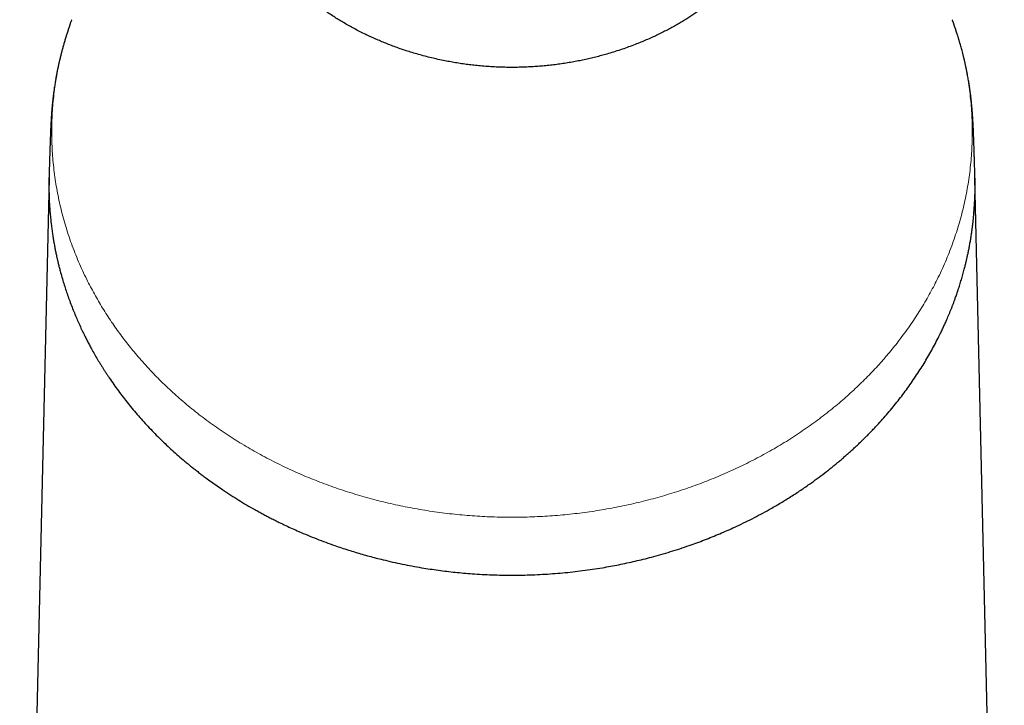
# Model space of a CAD drawing. Header units: millimetres. Extents: x 8 to 882, y 12 to 770.
# Tile 51 of 60: x 430 to 484, y 708 to 745. Entities that reach past the tile are written whole.
import ezdxf

# ---------------------------------------------------------------- set-up
doc = ezdxf.new("R2010")
doc.units = ezdxf.units.MM

msp = doc.modelspace()

# ---------------------------------------------------------------- linework, layer by layer
at = {"color": 7, "linetype": 'Continuous', "lineweight": 30}
for p, q in [((431.937, 736.306), (430.35, 666.929)), ((483.65, 666.929), (482.063, 736.306))]:
    msp.add_line(p, q, dxfattribs=at)
for points, knots in [([(457, 746.792), (456.875, 746.792), (456.625, 746.793), (456.25, 746.798), (455.876, 746.807), (455.503, 746.819), (455.13, 746.835), (454.757, 746.854), (454.385, 746.876), (454.015, 746.902), (453.649, 746.931), (453.288, 746.963), (452.932, 746.998), (452.581, 747.035), (452.235, 747.075), (451.893, 747.117), (451.556, 747.162), (451.222, 747.209), (450.893, 747.258), (450.571, 747.309), (450.254, 747.361), (449.959, 747.413), (449.683, 747.462), (449.395, 747.516), (449.082, 747.577), (448.749, 747.644), (448.426, 747.712), (448.113, 747.779), (447.81, 747.846), (447.544, 747.906), (447.312, 747.959), (447.107, 748.006), (446.904, 748.053), (446.701, 748.1), (446.505, 748.145), (446.315, 748.188), (446.133, 748.229), (445.959, 748.267), (445.794, 748.302), (445.636, 748.333), (445.487, 748.361), (445.348, 748.384), (445.218, 748.404), (445.104, 748.417), (445.004, 748.427), (444.916, 748.432), (444.829, 748.434), (444.744, 748.432), (444.664, 748.424), (444.592, 748.411), (444.53, 748.392), (444.472, 748.366), (444.422, 748.33), (444.381, 748.284), (444.354, 748.228), (444.341, 748.169), (444.34, 748.107), (444.346, 748.045), (444.361, 747.977), (444.385, 747.902), (444.417, 747.823), (444.458, 747.738), (444.507, 747.648), (444.565, 747.553), (444.631, 747.453), (444.705, 747.349), (444.787, 747.243), (444.877, 747.131), (444.976, 747.015), (445.086, 746.892), (445.205, 746.765), (445.335, 746.634), (445.472, 746.499), (445.619, 746.362), (445.774, 746.222), (445.939, 746.08), (446.112, 745.936), (446.292, 745.792), (446.48, 745.648), (446.684, 745.496), (446.909, 745.336), (447.154, 745.169), (447.404, 745.006), (447.657, 744.847), (447.913, 744.694), (448.18, 744.541), (448.457, 744.39), (448.744, 744.239), (449.024, 744.1), (449.295, 743.971), (449.554, 743.853), (449.819, 743.738), (450.098, 743.622), (450.393, 743.505), (450.704, 743.389), (451.022, 743.277), (451.346, 743.17), (451.679, 743.067), (452.02, 742.969), (452.368, 742.875), (452.723, 742.788), (453.084, 742.706), (453.435, 742.635), (453.775, 742.572), (454.105, 742.517), (454.438, 742.468), (454.773, 742.425), (455.122, 742.386), (455.484, 742.353), (455.858, 742.326), (456.234, 742.307), (456.599, 742.296), (456.954, 742.292), (457.296, 742.294), (457.639, 742.303), (457.98, 742.318), (458.321, 742.338), (458.659, 742.365), (458.998, 742.399), (459.336, 742.438), (459.673, 742.484), (460.008, 742.535), (460.339, 742.592), (460.664, 742.654), (460.985, 742.721), (461.3, 742.793), (461.61, 742.87), (461.916, 742.951), (462.244, 743.044), (462.592, 743.15), (462.958, 743.27), (463.315, 743.396), (463.653, 743.523), (463.971, 743.65), (464.271, 743.776), (464.564, 743.906), (464.849, 744.038), (465.127, 744.174), (465.398, 744.313), (465.662, 744.454), (465.919, 744.597), (466.167, 744.741), (466.405, 744.885), (466.632, 745.029), (466.851, 745.172), (467.065, 745.318), (467.272, 745.465), (467.471, 745.611), (467.663, 745.757), (467.846, 745.903), (468.022, 746.047), (468.189, 746.191), (468.347, 746.331), (468.495, 746.469), (468.641, 746.61), (468.785, 746.755), (468.924, 746.903), (469.048, 747.042), (469.158, 747.174), (469.256, 747.298), (469.344, 747.417), (469.422, 747.532), (469.489, 747.641), (469.542, 747.739), (469.583, 747.825), (469.614, 747.901), (469.637, 747.972), (469.654, 748.043), (469.661, 748.111), (469.658, 748.173), (469.645, 748.227), (469.624, 748.273), (469.594, 748.313), (469.554, 748.349), (469.501, 748.38), (469.434, 748.404), (469.355, 748.421), (469.263, 748.432), (469.158, 748.434), (469.047, 748.431), (468.934, 748.421), (468.819, 748.408), (468.694, 748.391), (468.559, 748.369), (468.415, 748.343), (468.263, 748.313), (468.101, 748.28), (467.93, 748.243), (467.751, 748.203), (467.564, 748.161), (467.37, 748.116), (467.17, 748.07), (466.963, 748.022), (466.75, 747.973), (466.525, 747.922), (466.289, 747.868), (466.039, 747.812), (465.782, 747.756), (465.516, 747.699), (465.243, 747.643), (464.957, 747.585), (464.658, 747.526), (464.345, 747.467), (464.037, 747.412), (463.735, 747.36), (463.441, 747.311), (463.136, 747.263), (462.819, 747.215), (462.49, 747.168), (462.156, 747.124), (461.816, 747.081), (461.471, 747.041), (461.115, 747.002), (460.748, 746.966), (460.368, 746.932), (460.003, 746.903), (459.652, 746.879), (459.317, 746.858), (458.963, 746.839), (458.588, 746.822), (458.192, 746.809), (457.796, 746.799), (457.398, 746.793), (457.133, 746.792), (457, 746.792)], [0, 0, 0, 0, 0.00438, 0.008763, 0.013147, 0.017531, 0.02191, 0.02636, 0.030813, 0.035268, 0.039721, 0.044171, 0.048586, 0.053004, 0.057424, 0.061843, 0.066258, 0.070735, 0.075216, 0.079698, 0.084178, 0.088656, 0.092527, 0.096399, 0.101716, 0.107034, 0.112351, 0.117718, 0.123087, 0.128455, 0.132411, 0.136366, 0.140615, 0.144863, 0.149242, 0.153621, 0.158001, 0.162379, 0.166804, 0.171231, 0.175658, 0.180083, 0.184436, 0.188789, 0.192449, 0.196108, 0.199768, 0.204122, 0.208478, 0.212836, 0.217192, 0.221546, 0.226898, 0.232253, 0.237608, 0.242959, 0.247177, 0.251394, 0.25574, 0.260087, 0.264435, 0.268781, 0.273172, 0.277564, 0.281956, 0.286347, 0.290663, 0.294979, 0.299459, 0.303939, 0.308552, 0.313166, 0.317781, 0.322394, 0.327048, 0.331705, 0.336361, 0.341016, 0.34559, 0.350163, 0.355446, 0.36073, 0.366012, 0.370914, 0.375816, 0.380718, 0.385699, 0.390681, 0.395662, 0.399786, 0.40391, 0.408035, 0.412159, 0.416672, 0.421188, 0.425706, 0.430222, 0.434734, 0.439315, 0.4439, 0.448486, 0.453071, 0.457651, 0.461683, 0.465718, 0.469754, 0.473789, 0.477821, 0.482228, 0.486639, 0.491049, 0.495456, 0.499459, 0.503462, 0.507459, 0.51146, 0.515462, 0.519463, 0.523461, 0.527523, 0.531588, 0.535655, 0.539721, 0.543783, 0.547794, 0.551808, 0.555823, 0.559837, 0.563848, 0.568925, 0.574005, 0.579085, 0.584162, 0.588752, 0.593346, 0.59794, 0.602534, 0.607125, 0.611768, 0.616413, 0.621059, 0.625704, 0.630347, 0.634846, 0.639345, 0.643978, 0.648612, 0.653246, 0.657878, 0.662553, 0.667229, 0.671904, 0.676579, 0.681172, 0.685765, 0.691075, 0.696387, 0.701697, 0.706626, 0.711556, 0.716485, 0.721497, 0.72651, 0.731522, 0.735673, 0.739825, 0.743978, 0.748128, 0.753049, 0.75797, 0.762341, 0.766714, 0.771087, 0.775458, 0.780441, 0.785425, 0.790407, 0.79553, 0.800654, 0.805777, 0.809998, 0.814219, 0.818569, 0.822921, 0.827273, 0.831624, 0.836021, 0.840419, 0.844818, 0.849215, 0.853539, 0.857864, 0.862117, 0.866371, 0.870625, 0.875113, 0.879606, 0.8841, 0.888594, 0.893087, 0.897575, 0.902318, 0.907061, 0.911804, 0.915967, 0.920132, 0.924296, 0.928699, 0.933106, 0.937515, 0.941925, 0.946332, 0.950735, 0.9554, 0.960066, 0.964731, 0.968739, 0.972748, 0.976756, 0.981402, 0.986052, 0.990704, 0.995354, 1, 1, 1, 1]), ([(433.167, 744.872), (433.162, 744.86), (433.096, 744.685), (433.03, 744.494), (432.974, 744.315), (432.969, 744.301)], [0, 0, 0, 0, 0.063137, 0.9255616, 1, 1, 1, 1]), ([(481.031, 744.301), (481.027, 744.313), (480.971, 744.491), (480.905, 744.682), (480.838, 744.859), (480.833, 744.872)], [0, 0, 0, 0, 0.064834, 0.929333, 1, 1, 1, 1]), ([(432.968, 744.3), (432.967, 744.298), (432.966, 744.294), (432.962, 744.282), (432.957, 744.266), (432.95, 744.245), (432.941, 744.219), (432.931, 744.188), (432.919, 744.15), (432.905, 744.107), (432.89, 744.06), (432.875, 744.012), (432.859, 743.962), (432.844, 743.912), (432.827, 743.859), (432.811, 743.804), (432.794, 743.747), (432.777, 743.69), (432.748, 743.59), (432.706, 743.444), (432.652, 743.249), (432.611, 743.095), (432.584, 742.986), (432.569, 742.929), (432.558, 742.882), (432.549, 742.846), (432.542, 742.819), (432.537, 742.798), (432.531, 742.77), (432.521, 742.729), (432.508, 742.674), (432.493, 742.609), (432.476, 742.534), (432.457, 742.449), (432.436, 742.354), (432.416, 742.258), (432.396, 742.162), (432.377, 742.067), (432.358, 741.97), (432.34, 741.874), (432.321, 741.772), (432.302, 741.665), (432.283, 741.552), (432.263, 741.434), (432.244, 741.311), (432.225, 741.185), (432.208, 741.067), (432.194, 740.965), (432.183, 740.878), (432.173, 740.804), (432.165, 740.733), (432.156, 740.665), (432.149, 740.604), (432.143, 740.546), (432.137, 740.492), (432.13, 740.431), (432.123, 740.366), (432.117, 740.298), (432.11, 740.23), (432.104, 740.165), (432.099, 740.105), (432.094, 740.049), (432.089, 739.994), (432.085, 739.939), (432.08, 739.882), (432.076, 739.821), (432.071, 739.757), (432.067, 739.701), (432.064, 739.655), (432.062, 739.62), (432.059, 739.584), (432.057, 739.55), (432.055, 739.515), (432.053, 739.476), (432.05, 739.428), (432.047, 739.378), (432.044, 739.331), (432.042, 739.291), (432.04, 739.249), (432.037, 739.201), (432.034, 739.13), (432.03, 739.049), (432.026, 738.959), (432.022, 738.874), (432.018, 738.782), (432.014, 738.689), (432.011, 738.6), (432.008, 738.531), (432.006, 738.478), (432.005, 738.439), (432.004, 738.404), (432.003, 738.374), (432.002, 738.345), (432, 738.31), (431.999, 738.27), (431.997, 738.222), (431.996, 738.172), (431.994, 738.122), (431.992, 738.075), (431.99, 738.014), (431.988, 737.936), (431.985, 737.839), (431.981, 737.74), (431.978, 737.643), (431.975, 737.551), (431.973, 737.478), (431.971, 737.421), (431.97, 737.374), (431.968, 737.32), (431.966, 737.257), (431.964, 737.186), (431.961, 737.1), (431.958, 736.998), (431.954, 736.88), (431.95, 736.749), (431.946, 736.607), (431.942, 736.508), (431.941, 736.456)], [0, 0, 0, 0, 0.010738, 0.020171, 0.02835, 0.035353, 0.04131, 0.046429, 0.051037, 0.055572, 0.060492, 0.066161, 0.071804, 0.078272, 0.085629, 0.093522, 0.101395, 0.109245, 0.117073, 0.142604, 0.167979, 0.193263, 0.201597, 0.208835, 0.214846, 0.219618, 0.223152, 0.225941, 0.229148, 0.236047, 0.244442, 0.254322, 0.265692, 0.278555, 0.292916, 0.308765, 0.322233, 0.336619, 0.351533, 0.365997, 0.379966, 0.397511, 0.414212, 0.430072, 0.449994, 0.46841, 0.485319, 0.500851, 0.512005, 0.522439, 0.532153, 0.541487, 0.550919, 0.55724, 0.564735, 0.573087, 0.581707, 0.59059, 0.599694, 0.608177, 0.615702, 0.622519, 0.628965, 0.635579, 0.642518, 0.648913, 0.65708, 0.664208, 0.667865, 0.671967, 0.675922, 0.679417, 0.682964, 0.686911, 0.691854, 0.698006, 0.702538, 0.706345, 0.710302, 0.715455, 0.7213, 0.73224, 0.740262, 0.749373, 0.758842, 0.769106, 0.778721, 0.786813, 0.791046, 0.795445, 0.799388, 0.802041, 0.804796, 0.808548, 0.81316, 0.817551, 0.823556, 0.828678, 0.833427, 0.838213, 0.847658, 0.857868, 0.868128, 0.878298, 0.887808, 0.896592, 0.900745, 0.905477, 0.911068, 0.917519, 0.924831, 0.933002, 0.943937, 0.956104, 0.969503, 0.984135, 1, 1, 1, 1]), ([(482.059, 736.456), (482.057, 736.512), (482.054, 736.617), (482.049, 736.766), (482.045, 736.899), (482.041, 737.016), (482.038, 737.118), (482.036, 737.203), (482.034, 737.27), (482.032, 737.322), (482.031, 737.363), (482.029, 737.4), (482.028, 737.437), (482.027, 737.474), (482.026, 737.519), (482.024, 737.575), (482.022, 737.648), (482.019, 737.732), (482.016, 737.824), (482.013, 737.917), (482.01, 738.008), (482.007, 738.097), (482.004, 738.181), (482.001, 738.256), (481.999, 738.321), (481.997, 738.385), (481.995, 738.451), (481.992, 738.515), (481.99, 738.578), (481.988, 738.631), (481.986, 738.68), (481.984, 738.721), (481.983, 738.759), (481.981, 738.792), (481.98, 738.825), (481.978, 738.862), (481.977, 738.901), (481.975, 738.938), (481.974, 738.971), (481.972, 739.003), (481.971, 739.039), (481.969, 739.082), (481.966, 739.13), (481.964, 739.179), (481.961, 739.224), (481.959, 739.264), (481.958, 739.298), (481.956, 739.332), (481.953, 739.375), (481.95, 739.425), (481.947, 739.478), (481.945, 739.524), (481.942, 739.564), (481.939, 739.605), (481.936, 739.661), (481.931, 739.735), (481.924, 739.819), (481.918, 739.901), (481.912, 739.976), (481.906, 740.051), (481.9, 740.123), (481.893, 740.197), (481.886, 740.272), (481.878, 740.348), (481.871, 740.421), (481.863, 740.49), (481.857, 740.551), (481.851, 740.603), (481.844, 740.664), (481.835, 740.739), (481.823, 740.834), (481.811, 740.93), (481.797, 741.027), (481.783, 741.127), (481.768, 741.232), (481.751, 741.345), (481.732, 741.464), (481.711, 741.589), (481.688, 741.72), (481.663, 741.858), (481.639, 741.984), (481.617, 742.096), (481.598, 742.19), (481.58, 742.277), (481.563, 742.358), (481.547, 742.433), (481.531, 742.505), (481.515, 742.574), (481.5, 742.639), (481.487, 742.696), (481.477, 742.74), (481.469, 742.772), (481.463, 742.796), (481.458, 742.818), (481.451, 742.846), (481.441, 742.885), (481.429, 742.936), (481.414, 742.997), (481.396, 743.065), (481.362, 743.196), (481.311, 743.385), (481.259, 743.568), (481.222, 743.692), (481.203, 743.759), (481.183, 743.825), (481.164, 743.887), (481.145, 743.948), (481.127, 744.004), (481.111, 744.056), (481.096, 744.104), (481.082, 744.148), (481.069, 744.186), (481.059, 744.218), (481.05, 744.244), (481.043, 744.266), (481.038, 744.282), (481.034, 744.294), (481.033, 744.298), (481.032, 744.3)], [0, 0, 0, 0, 0.016987, 0.032323, 0.046008, 0.058041, 0.068425, 0.077158, 0.084236, 0.089272, 0.093119, 0.096852, 0.100632, 0.104457, 0.108327, 0.114522, 0.12193, 0.130662, 0.140552, 0.150267, 0.159483, 0.168931, 0.178154, 0.185762, 0.192409, 0.198936, 0.205855, 0.213201, 0.219324, 0.225735, 0.229857, 0.234762, 0.238873, 0.241796, 0.245189, 0.249149, 0.253453, 0.2574, 0.260568, 0.263754, 0.267499, 0.271851, 0.276974, 0.28213, 0.286976, 0.29101, 0.294279, 0.297594, 0.301465, 0.307546, 0.313375, 0.3179, 0.322036, 0.326376, 0.331235, 0.340066, 0.350987, 0.359749, 0.368929, 0.377619, 0.38692, 0.395839, 0.405866, 0.415936, 0.425673, 0.435076, 0.443437, 0.45032, 0.456218, 0.46854, 0.481586, 0.495887, 0.509113, 0.523309, 0.538634, 0.555101, 0.572712, 0.591121, 0.610636, 0.631259, 0.652997, 0.667884, 0.681989, 0.695177, 0.707449, 0.718805, 0.729241, 0.74036, 0.750206, 0.758782, 0.766091, 0.770143, 0.773656, 0.77666, 0.780399, 0.785554, 0.791995, 0.799788, 0.808649, 0.817585, 0.849572, 0.881772, 0.890976, 0.90021, 0.909475, 0.918572, 0.926544, 0.933347, 0.93913, 0.94413, 0.948712, 0.953341, 0.958471, 0.964441, 0.971469, 0.979689, 0.989182, 1, 1, 1, 1]), ([(431.941, 736.457), (431.941, 736.445), (431.937, 736.347), (431.934, 736.162), (431.932, 735.97), (431.932, 735.844), (431.932, 735.787), (431.933, 735.73), (431.934, 735.673), (431.934, 735.616), (431.935, 735.559), (431.937, 735.502), (431.94, 735.345), (431.947, 735.153), (431.959, 734.923), (431.969, 734.754), (431.981, 734.582), (431.995, 734.408), (432.01, 734.235), (432.023, 734.107), (432.031, 734.026), (432.035, 733.99), (432.039, 733.954), (432.043, 733.918), (432.047, 733.883), (432.051, 733.847), (432.065, 733.729), (432.09, 733.534), (432.127, 733.273), (432.166, 733.027), (432.205, 732.796), (432.246, 732.572), (432.289, 732.355), (432.324, 732.187), (432.35, 732.067), (432.367, 731.992), (432.383, 731.918), (432.4, 731.844), (432.419, 731.766), (432.448, 731.643), (432.489, 731.479), (432.554, 731.23), (432.635, 730.94), (432.734, 730.609), (432.836, 730.288), (432.943, 729.971), (433.059, 729.649), (433.181, 729.328), (433.307, 729.012), (433.435, 728.709), (433.566, 728.412), (433.701, 728.121), (433.811, 727.892), (433.895, 727.723), (433.95, 727.613), (434.007, 727.504), (434.063, 727.395), (434.12, 727.286), (434.178, 727.179), (434.27, 727.011), (434.397, 726.783), (434.536, 726.544), (434.65, 726.354), (434.736, 726.213), (434.824, 726.071), (434.914, 725.928), (435.007, 725.784), (435.103, 725.638), (435.247, 725.422), (435.443, 725.139), (435.694, 724.791), (435.951, 724.45), (436.217, 724.111), (436.493, 723.774), (436.778, 723.44), (437.069, 723.114), (437.364, 722.795), (437.668, 722.479), (437.979, 722.168), (438.297, 721.863), (438.618, 721.566), (438.942, 721.277), (439.224, 721.036), (439.461, 720.839), (439.65, 720.685), (439.84, 720.533), (440.032, 720.384), (440.225, 720.236), (440.456, 720.063), (440.726, 719.866), (441.037, 719.646), (441.385, 719.408), (441.773, 719.154), (442.201, 718.884), (442.633, 718.624), (442.997, 718.415), (443.29, 718.252), (443.51, 718.133), (443.73, 718.016), (443.951, 717.901), (444.174, 717.789), (444.44, 717.657), (444.749, 717.509), (445.104, 717.345), (445.502, 717.168), (445.942, 716.981), (446.426, 716.786), (446.914, 716.601), (447.363, 716.439), (447.774, 716.3), (448.144, 716.179), (448.516, 716.064), (448.889, 715.954), (449.264, 715.849), (449.64, 715.749), (450.064, 715.643), (450.536, 715.532), (451.059, 715.42), (451.583, 715.317), (452.084, 715.229), (452.561, 715.153), (453.015, 715.088), (453.47, 715.03), (453.926, 714.979), (454.383, 714.935), (454.868, 714.896), (455.38, 714.864), (455.92, 714.839), (456.46, 714.824), (456.82, 714.822), (457, 714.821)], [0, 0, 0, 0, 0.001257, 0.009776, 0.018585, 0.020489, 0.022394, 0.024299, 0.026203, 0.028108, 0.030013, 0.031918, 0.033822, 0.045796, 0.051142, 0.056936, 0.062802, 0.06842, 0.074416, 0.0801, 0.081334, 0.082551, 0.083752, 0.084938, 0.086108, 0.087263, 0.088624, 0.097915, 0.106942, 0.11492, 0.122681, 0.130223, 0.137548, 0.144654, 0.147205, 0.149727, 0.152219, 0.154682, 0.157234, 0.160197, 0.167114, 0.173937, 0.185464, 0.196711, 0.207678, 0.218366, 0.229277, 0.240807, 0.251495, 0.262003, 0.272332, 0.282481, 0.292452, 0.296348, 0.300224, 0.304082, 0.307921, 0.311741, 0.315543, 0.319325, 0.329631, 0.339794, 0.344924, 0.350018, 0.355074, 0.36017, 0.365493, 0.370785, 0.376045, 0.389059, 0.401877, 0.414501, 0.427073, 0.439977, 0.452711, 0.465275, 0.477669, 0.489968, 0.502551, 0.514762, 0.526828, 0.538748, 0.550525, 0.557123, 0.563685, 0.570211, 0.5767, 0.583152, 0.589569, 0.59958, 0.609503, 0.619338, 0.632374, 0.645255, 0.657984, 0.670561, 0.676765, 0.682941, 0.689088, 0.695207, 0.701298, 0.707361, 0.716834, 0.726239, 0.735579, 0.747985, 0.760278, 0.772458, 0.784529, 0.793496, 0.802417, 0.811293, 0.820126, 0.828918, 0.837668, 0.846378, 0.858292, 0.870136, 0.881914, 0.893628, 0.903661, 0.913667, 0.923646, 0.933602, 0.943536, 0.953451, 0.965115, 0.976758, 0.988385, 1, 1, 1, 1]), ([(457, 714.821), (457.183, 714.822), (457.55, 714.824), (458.1, 714.84), (458.65, 714.865), (459.199, 714.901), (459.744, 714.946), (460.286, 715.001), (460.823, 715.066), (461.358, 715.14), (461.863, 715.22), (462.337, 715.303), (462.782, 715.388), (463.226, 715.48), (463.668, 715.579), (464.109, 715.685), (464.575, 715.805), (465.065, 715.94), (465.579, 716.092), (466.089, 716.253), (466.566, 716.415), (467.011, 716.574), (467.425, 716.729), (467.838, 716.892), (468.247, 717.061), (468.655, 717.237), (469.084, 717.43), (469.535, 717.644), (470.004, 717.877), (470.47, 718.121), (470.87, 718.34), (471.207, 718.532), (471.483, 718.694), (471.758, 718.86), (472.031, 719.03), (472.303, 719.204), (472.572, 719.381), (472.84, 719.562), (473.158, 719.783), (473.522, 720.045), (473.93, 720.353), (474.333, 720.67), (474.654, 720.933), (474.898, 721.141), (475.068, 721.288), (475.236, 721.437), (475.404, 721.588), (475.57, 721.74), (475.736, 721.895), (475.905, 722.057), (476.079, 722.227), (476.256, 722.403), (476.429, 722.579), (476.598, 722.756), (476.808, 722.979), (477.058, 723.255), (477.346, 723.584), (477.628, 723.92), (477.9, 724.258), (478.162, 724.598), (478.416, 724.941), (478.664, 725.293), (478.907, 725.651), (479.139, 726.009), (479.359, 726.366), (479.569, 726.723), (479.773, 727.086), (479.971, 727.457), (480.115, 727.742), (480.21, 727.937), (480.26, 728.041), (480.31, 728.145), (480.359, 728.25), (480.407, 728.356), (480.456, 728.462), (480.532, 728.634), (480.634, 728.871), (480.728, 729.099), (480.789, 729.253), (480.82, 729.331), (480.85, 729.409), (480.88, 729.488), (480.91, 729.567), (480.939, 729.646), (480.968, 729.725), (481.014, 729.853), (481.077, 730.031), (481.159, 730.273), (481.242, 730.531), (481.326, 730.807), (481.407, 731.088), (481.467, 731.312), (481.51, 731.477), (481.536, 731.581), (481.562, 731.685), (481.585, 731.784), (481.614, 731.906), (481.647, 732.052), (481.688, 732.241), (481.729, 732.445), (481.771, 732.666), (481.812, 732.892), (481.85, 733.126), (481.879, 733.314), (481.899, 733.454), (481.911, 733.545), (481.923, 733.636), (481.935, 733.729), (481.945, 733.819), (481.967, 734.01), (482.002, 734.346), (482.038, 734.833), (482.063, 735.367), (482.068, 735.738), (482.068, 735.946), (482.068, 735.991), (482.067, 736.035), (482.067, 736.08), (482.066, 736.123), (482.066, 736.167), (482.064, 736.273), (482.062, 736.37), (482.059, 736.452), (482.059, 736.457)], [0, 0, 0, 0, 0.011826, 0.023665, 0.035521, 0.047398, 0.0593, 0.071018, 0.082766, 0.09455, 0.106372, 0.116307, 0.126288, 0.136316, 0.146394, 0.156522, 0.166703, 0.178773, 0.190922, 0.203153, 0.21547, 0.225706, 0.236019, 0.246413, 0.256889, 0.267447, 0.278089, 0.290742, 0.303517, 0.316414, 0.329437, 0.337424, 0.345472, 0.353581, 0.361752, 0.369985, 0.378281, 0.386639, 0.395061, 0.408425, 0.421947, 0.43563, 0.449474, 0.455561, 0.461686, 0.46785, 0.474053, 0.480294, 0.486575, 0.492894, 0.499891, 0.506935, 0.513939, 0.520795, 0.527703, 0.540171, 0.552809, 0.565616, 0.578453, 0.590967, 0.603676, 0.61658, 0.629678, 0.642851, 0.655524, 0.668196, 0.68109, 0.694207, 0.707547, 0.711144, 0.714765, 0.71841, 0.722078, 0.725769, 0.729484, 0.733223, 0.743626, 0.754207, 0.75688, 0.759564, 0.762259, 0.764966, 0.767683, 0.770412, 0.773152, 0.775809, 0.783568, 0.791479, 0.800655, 0.810028, 0.819598, 0.829365, 0.83285, 0.836359, 0.839893, 0.843442, 0.846375, 0.852257, 0.858303, 0.865501, 0.872917, 0.880551, 0.888403, 0.896472, 0.899485, 0.902528, 0.9056, 0.908701, 0.911831, 0.914676, 0.927859, 0.945702, 0.963561, 0.981414, 0.982921, 0.984417, 0.985903, 0.987379, 0.988844, 0.990299, 0.991743, 0.999503, 1, 1, 1, 1])]:
    msp.add_open_spline(points, degree=3, knots=knots, dxfattribs=at)
at = {"color": 252, "linetype": 'Continuous', "lineweight": 0}
for points, knots in [([(432.969, 744.301), (432.922, 744.153), (432.822, 743.842), (432.688, 743.365), (432.563, 742.872), (432.451, 742.374), (432.354, 741.869), (432.271, 741.36), (432.202, 740.848), (432.149, 740.336), (432.112, 739.823), (432.089, 739.309), (432.081, 738.795), (432.089, 738.281), (432.112, 737.768), (432.149, 737.256), (432.202, 736.745), (432.27, 736.238), (432.351, 735.735), (432.447, 735.238), (432.557, 734.742), (432.682, 734.246), (432.823, 733.749), (432.979, 733.251), (433.15, 732.757), (433.336, 732.267), (433.535, 731.78), (433.749, 731.298), (433.965, 730.847), (434.179, 730.427), (434.389, 730.037), (434.609, 729.651), (434.838, 729.268), (435.076, 728.89), (435.319, 728.523), (435.566, 728.167), (435.816, 727.822), (436.074, 727.481), (436.339, 727.145), (436.623, 726.8), (436.927, 726.447), (437.25, 726.087), (437.583, 725.734), (437.925, 725.386), (438.275, 725.045), (438.635, 724.71), (439.003, 724.381), (439.381, 724.057), (439.771, 723.739), (440.171, 723.426), (440.579, 723.12), (440.995, 722.822), (441.416, 722.533), (441.842, 722.253), (442.273, 721.984), (442.71, 721.721), (443.157, 721.466), (443.614, 721.217), (444.079, 720.975), (444.551, 720.741), (445.028, 720.517), (445.509, 720.302), (445.992, 720.098), (446.478, 719.903), (446.968, 719.718), (447.466, 719.54), (447.971, 719.37), (448.484, 719.209), (449.001, 719.057), (449.522, 718.914), (450.044, 718.782), (450.565, 718.661), (451.087, 718.549), (451.611, 718.447), (452.141, 718.354), (452.676, 718.27), (453.217, 718.195), (453.76, 718.131), (454.304, 718.076), (454.846, 718.032), (455.386, 717.998), (455.924, 717.973), (456.462, 717.958), (456.821, 717.956), (457, 717.955)], [0, 0, 0, 0, 0.013114, 0.027522, 0.041962, 0.056429, 0.071217, 0.086028, 0.100856, 0.1157, 0.130555, 0.145417, 0.160282, 0.175115, 0.189945, 0.204767, 0.219578, 0.234375, 0.248889, 0.263382, 0.277851, 0.292292, 0.306995, 0.321663, 0.336291, 0.350877, 0.365417, 0.379908, 0.394347, 0.406312, 0.418237, 0.43012, 0.441961, 0.453758, 0.465509, 0.476545, 0.487538, 0.498488, 0.509392, 0.52025, 0.532312, 0.544316, 0.556259, 0.56814, 0.579959, 0.591715, 0.603407, 0.615035, 0.626807, 0.638512, 0.650149, 0.661719, 0.673221, 0.684453, 0.695619, 0.706722, 0.71776, 0.728934, 0.740044, 0.751091, 0.762075, 0.772999, 0.783669, 0.794284, 0.804844, 0.815352, 0.825999, 0.836595, 0.847143, 0.857646, 0.868105, 0.878338, 0.888534, 0.898697, 0.908828, 0.919114, 0.929373, 0.93961, 0.949827, 0.960026, 0.970031, 0.980026, 0.990015, 1, 1, 1, 1]), ([(457, 717.955), (457.183, 717.956), (457.548, 717.958), (458.096, 717.974), (458.643, 717.999), (459.19, 718.034), (459.732, 718.079), (460.269, 718.134), (460.802, 718.198), (461.333, 718.271), (461.865, 718.355), (462.399, 718.449), (462.932, 718.553), (463.463, 718.667), (463.991, 718.791), (464.512, 718.923), (465.026, 719.065), (465.534, 719.214), (466.038, 719.373), (466.54, 719.542), (467.041, 719.721), (467.54, 719.91), (468.034, 720.109), (468.523, 720.316), (469.003, 720.531), (469.475, 720.754), (469.938, 720.983), (470.395, 721.221), (470.848, 721.469), (471.298, 721.726), (471.743, 721.993), (472.181, 722.268), (472.612, 722.552), (473.033, 722.841), (473.443, 723.136), (473.844, 723.437), (474.236, 723.745), (474.615, 724.054), (474.979, 724.365), (475.329, 724.677), (475.671, 724.994), (476.006, 725.318), (476.333, 725.647), (476.645, 725.975), (476.944, 726.302), (477.229, 726.627), (477.507, 726.957), (477.777, 727.291), (478.05, 727.642), (478.323, 728.012), (478.597, 728.399), (478.86, 728.792), (479.113, 729.189), (479.356, 729.591), (479.588, 729.997), (479.81, 730.407), (480.032, 730.84), (480.25, 731.297), (480.464, 731.778), (480.663, 732.263), (480.848, 732.753), (481.018, 733.243), (481.172, 733.733), (481.312, 734.224), (481.437, 734.717), (481.548, 735.215), (481.646, 735.72), (481.729, 736.229), (481.797, 736.741), (481.85, 737.253), (481.888, 737.766), (481.911, 738.28), (481.919, 738.794), (481.911, 739.308), (481.889, 739.82), (481.851, 740.333), (481.798, 740.844), (481.731, 741.351), (481.649, 741.853), (481.553, 742.351), (481.444, 742.847), (481.318, 743.343), (481.182, 743.828), (481.08, 744.147), (481.031, 744.301)], [0, 0, 0, 0, 0.010167, 0.020337, 0.030514, 0.040701, 0.050902, 0.060938, 0.070992, 0.081069, 0.091172, 0.101487, 0.111835, 0.122219, 0.13264, 0.143102, 0.15342, 0.163782, 0.17419, 0.184647, 0.195347, 0.206101, 0.216911, 0.227779, 0.238707, 0.249499, 0.260351, 0.271264, 0.282239, 0.293479, 0.304785, 0.316157, 0.327597, 0.339104, 0.350471, 0.361904, 0.373402, 0.384964, 0.396013, 0.407119, 0.418283, 0.429504, 0.440782, 0.452116, 0.462852, 0.473636, 0.484467, 0.495345, 0.506269, 0.518514, 0.530812, 0.543164, 0.555566, 0.568017, 0.580517, 0.593062, 0.605651, 0.620058, 0.634518, 0.649026, 0.66358, 0.678176, 0.692549, 0.706957, 0.721396, 0.735863, 0.750651, 0.765461, 0.78029, 0.795133, 0.809988, 0.82485, 0.839715, 0.854549, 0.869378, 0.8842, 0.899011, 0.913808, 0.928322, 0.942816, 0.957285, 0.971726, 0.986429, 1, 1, 1, 1])]:
    msp.add_open_spline(points, degree=3, knots=knots, dxfattribs=at)

doc.saveas('drawing.dxf')
